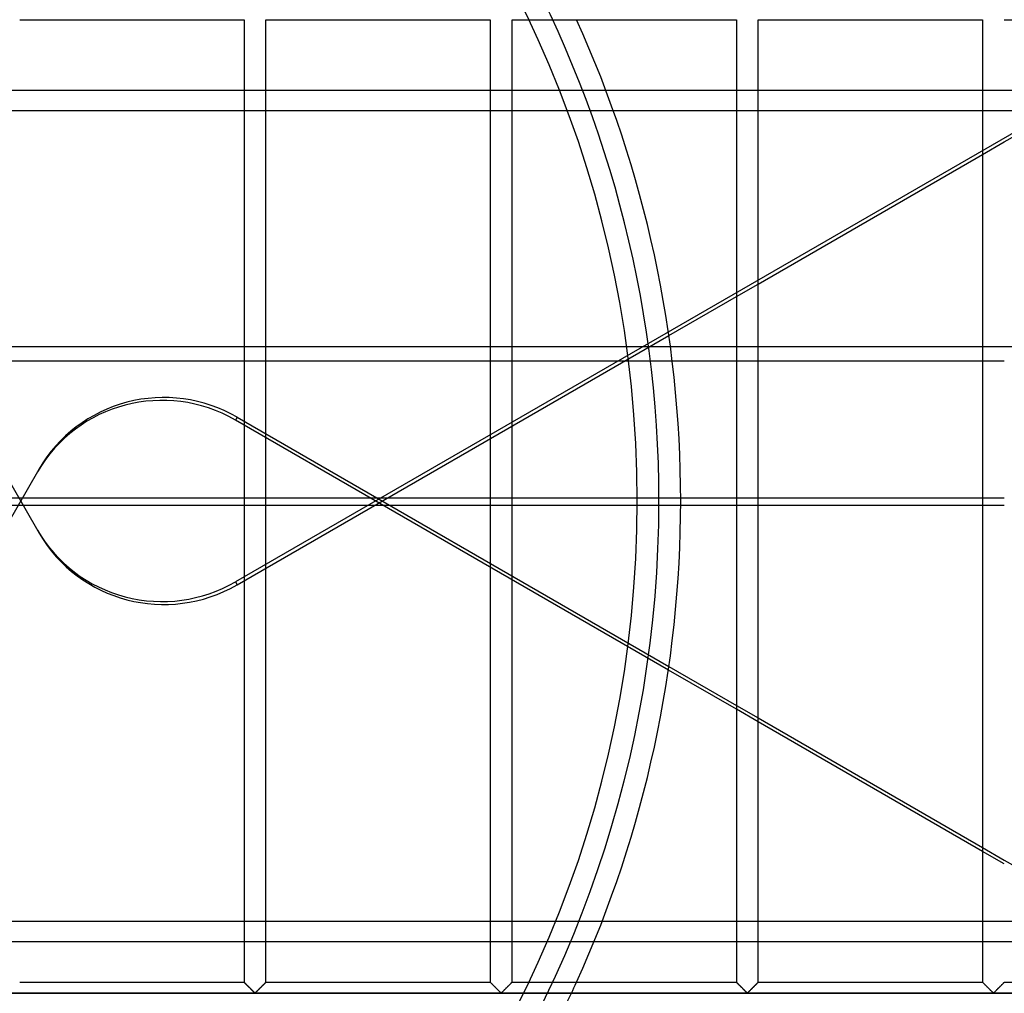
# Model space of a CAD drawing. Header units: millimetres. Extents: x -690 to 690, y -690 to 690.
# Tile 40 of 62: x 116 to 342, y -113 to 111. Entities that reach past the tile are written whole.
import ezdxf

# ---------------------------------------------------------------- set-up
doc = ezdxf.new("R2010")
doc.units = ezdxf.units.MM
doc.layers.add('MAIN-1', color=7, linetype='Continuous')
doc.layers.add('MAIN-2', color=7, linetype='Continuous')

msp = doc.modelspace()

# ---------------------------------------------------------------- linework, layer by layer
at = {"layer": 'MAIN-1'}
for p, q in [((115.83, 110.83), (167.5, 110.83)), ((167.5, 110.83), (167.5, -110.83)), ((172.5, -110.83), (172.5, 110.83)), ((172.5, 110.83), (224.17, 110.83)), ((224.17, 110.83), (224.17, -110.83)), ((229.17, -110.83), (229.17, 110.83)), ((229.17, 110.83), (280.83, 110.83)), ((280.83, 110.83), (280.83, -110.83)), ((285.83, -110.83), (285.83, 110.83)), ((285.83, 110.83), (337.5, 110.83)), ((337.5, 110.83), (337.5, -110.83)), ((342.5, 82.67), (391.28, 110.83)), ((342.5, 110.83), (394.17, 110.83)), ((285.83, 49.96), (337.5, 79.79)), ((265.28, 38.09), (280.83, 47.07)), ((266.05, 32.27), (280.83, 32.27)), ((285.83, 32.27), (337.5, 32.27)), ((280.83, 0.62), (268, 0.62)), ((337.5, 0.62), (285.83, 0.62)), ((268, -0.93), (280.83, -0.93)), ((285.83, -0.93), (337.5, -0.93)), ((265.28, -38.09), (280.83, -47.07)), ((280.83, -47.97), (265.16, -38.92)), ((285.83, -49.96), (337.5, -79.79)), ((337.5, -80.69), (285.83, -50.86)), ((342.5, -82.67), (391.28, -110.83)), ((115.83, -110.83), (167.5, -110.83)), ((167.5, -110.84), (167.5, -110.83)), ((167.51, -110.84), (167.5, -110.84)), ((167.52, -110.85), (167.51, -110.84)), ((167.54, -110.87), (167.52, -110.85)), ((167.56, -110.89), (167.54, -110.87)), ((167.58, -110.91), (167.56, -110.89)), ((167.61, -110.94), (167.58, -110.91)), ((167.64, -110.98), (167.61, -110.94)), ((167.68, -111.01), (167.64, -110.98)), ((167.72, -111.05), (167.68, -111.01)), ((167.76, -111.1), (167.72, -111.05)), ((172.33, -111), (172.26, -111.07)), ((172.39, -110.94), (172.33, -111)), ((172.44, -110.89), (172.39, -110.94)), ((172.47, -110.86), (172.44, -110.89)), ((172.49, -110.84), (172.47, -110.86)), ((172.5, -110.83), (172.49, -110.84)), ((172.5, -110.83), (224.17, -110.83)), ((224.17, -110.84), (224.17, -110.83)), ((224.18, -110.84), (224.17, -110.84)), ((224.19, -110.85), (224.18, -110.84)), ((224.2, -110.87), (224.19, -110.85)), ((224.22, -110.89), (224.2, -110.87)), ((224.25, -110.91), (224.22, -110.89)), ((224.28, -110.94), (224.25, -110.91)), ((224.31, -110.98), (224.28, -110.94)), ((224.35, -111.01), (224.31, -110.98)), ((224.39, -111.05), (224.35, -111.01)), ((224.43, -111.1), (224.39, -111.05)), ((229, -111), (228.93, -111.07)), ((229.06, -110.94), (229, -111)), ((229.1, -110.89), (229.06, -110.94)), ((229.14, -110.86), (229.1, -110.89)), ((229.16, -110.84), (229.14, -110.86)), ((229.17, -110.83), (229.16, -110.84)), ((229.17, -110.83), (280.83, -110.83)), ((280.84, -110.84), (280.83, -110.83)), ((280.85, -110.85), (280.84, -110.84)), ((280.84, -110.84), (280.84, -110.84)), ((280.87, -110.87), (280.85, -110.85)), ((280.89, -110.89), (280.87, -110.87)), ((280.92, -110.91), (280.89, -110.89)), ((280.94, -110.94), (280.92, -110.91)), ((280.98, -110.98), (280.94, -110.94)), ((281.01, -111.01), (280.98, -110.98)), ((281.05, -111.05), (281.01, -111.01)), ((281.1, -111.1), (281.05, -111.05)), ((285.66, -111), (285.59, -111.07)), ((285.72, -110.94), (285.66, -111)), ((285.77, -110.89), (285.72, -110.94)), ((285.8, -110.86), (285.77, -110.89)), ((285.83, -110.84), (285.8, -110.86)), ((285.83, -110.83), (285.83, -110.84)), ((285.83, -110.83), (337.5, -110.83)), ((337.5, -110.84), (337.5, -110.83)), ((337.51, -110.84), (337.5, -110.84)), ((337.52, -110.85), (337.51, -110.84)), ((337.54, -110.87), (337.52, -110.85)), ((337.56, -110.89), (337.54, -110.87)), ((337.58, -110.91), (337.56, -110.89)), ((337.61, -110.94), (337.58, -110.91)), ((337.64, -110.98), (337.61, -110.94)), ((337.68, -111.01), (337.64, -110.98)), ((337.72, -111.05), (337.68, -111.01)), ((337.76, -111.1), (337.72, -111.05)), ((342.33, -111), (342.26, -111.07)), ((342.39, -110.94), (342.33, -111)), ((342.44, -110.89), (342.39, -110.94)), ((342.47, -110.86), (342.44, -110.89)), ((342.49, -110.84), (342.47, -110.86)), ((342.5, -110.83), (342.49, -110.84)), ((342.5, -110.83), (394.17, -110.83)), ((167.81, -111.14), (167.76, -111.1)), ((167.86, -111.19), (167.81, -111.14)), ((167.91, -111.25), (167.86, -111.19)), ((167.97, -111.3), (167.91, -111.25)), ((168.03, -111.36), (167.97, -111.3)), ((168.08, -111.42), (168.03, -111.36)), ((168.14, -111.48), (168.08, -111.42)), ((168.2, -111.54), (168.14, -111.48)), ((168.27, -111.6), (168.2, -111.54)), ((168.33, -111.66), (168.27, -111.6)), ((168.39, -111.73), (168.33, -111.66)), ((168.46, -111.79), (168.39, -111.73)), ((168.53, -111.86), (168.46, -111.79)), ((168.59, -111.92), (168.53, -111.86)), ((168.66, -111.99), (168.59, -111.92)), ((168.73, -112.06), (168.66, -111.99)), ((168.8, -112.13), (168.73, -112.06)), ((168.87, -112.2), (168.8, -112.13)), ((168.94, -112.27), (168.87, -112.2)), ((169.01, -112.34), (168.94, -112.27)), ((169.07, -112.4), (169.01, -112.34)), ((169.14, -112.47), (169.07, -112.4)), ((169.21, -112.54), (169.14, -112.47)), ((169.27, -112.6), (169.21, -112.54)), ((169.34, -112.67), (169.27, -112.6)), ((169.41, -112.74), (169.34, -112.67)), ((169.47, -112.8), (169.41, -112.74)), ((169.53, -112.86), (169.47, -112.8)), ((169.59, -112.92), (169.53, -112.86)), ((169.65, -112.98), (169.59, -112.92)), ((169.71, -113.03), (169.65, -112.98)), ((169.77, -113.09), (169.71, -113.03)), ((169.82, -113.14), (169.77, -113.09)), ((169.87, -113.19), (169.82, -113.14)), ((169.93, -113.23), (169.87, -113.19)), ((170, -113.26), (169.93, -113.23)), ((170.11, -113.2), (170, -113.26)), ((170.21, -113.11), (170.11, -113.2)), ((170.3, -113.02), (170.21, -113.11)), ((170.4, -112.92), (170.3, -113.02)), ((170.51, -112.82), (170.4, -112.92)), ((170.62, -112.71), (170.51, -112.82)), ((170.74, -112.59), (170.62, -112.71)), ((170.85, -112.48), (170.74, -112.59)), ((170.97, -112.36), (170.85, -112.48)), ((171.09, -112.24), (170.97, -112.36)), ((171.21, -112.12), (171.09, -112.24)), ((171.33, -112), (171.21, -112.12)), ((171.45, -111.88), (171.33, -112)), ((171.57, -111.77), (171.45, -111.88)), ((171.68, -111.65), (171.57, -111.77)), ((171.79, -111.55), (171.68, -111.65)), ((171.89, -111.44), (171.79, -111.55)), ((171.99, -111.34), (171.89, -111.44)), ((172.09, -111.24), (171.99, -111.34)), ((172.18, -111.15), (172.09, -111.24)), ((172.26, -111.07), (172.18, -111.15)), ((224.48, -111.14), (224.43, -111.1)), ((224.53, -111.19), (224.48, -111.14)), ((224.58, -111.25), (224.53, -111.19)), ((224.64, -111.3), (224.58, -111.25)), ((224.69, -111.36), (224.64, -111.3)), ((224.75, -111.42), (224.69, -111.36)), ((224.81, -111.48), (224.75, -111.42)), ((224.87, -111.54), (224.81, -111.48)), ((224.93, -111.6), (224.87, -111.54)), ((225, -111.66), (224.93, -111.6)), ((225.06, -111.73), (225, -111.66)), ((225.13, -111.79), (225.06, -111.73)), ((225.19, -111.86), (225.13, -111.79)), ((225.26, -111.92), (225.19, -111.86)), ((225.33, -111.99), (225.26, -111.92)), ((225.4, -112.06), (225.33, -111.99)), ((225.47, -112.13), (225.4, -112.06)), ((225.53, -112.2), (225.47, -112.13)), ((225.6, -112.27), (225.53, -112.2)), ((225.67, -112.34), (225.6, -112.27)), ((225.74, -112.4), (225.67, -112.34)), ((225.81, -112.47), (225.74, -112.4)), ((225.88, -112.54), (225.81, -112.47)), ((225.94, -112.6), (225.88, -112.54)), ((226.01, -112.67), (225.94, -112.6)), ((226.07, -112.74), (226.01, -112.67)), ((226.14, -112.8), (226.07, -112.74)), ((226.2, -112.86), (226.14, -112.8)), ((226.26, -112.92), (226.2, -112.86)), ((226.32, -112.98), (226.26, -112.92)), ((226.38, -113.03), (226.32, -112.98)), ((226.43, -113.09), (226.38, -113.03)), ((226.49, -113.14), (226.43, -113.09)), ((226.54, -113.19), (226.49, -113.14)), ((226.59, -113.23), (226.54, -113.19)), ((226.67, -113.26), (226.59, -113.23)), ((226.78, -113.2), (226.67, -113.26)), ((226.87, -113.11), (226.78, -113.2)), ((226.97, -113.02), (226.87, -113.11)), ((227.07, -112.92), (226.97, -113.02)), ((227.18, -112.82), (227.07, -112.92)), ((227.29, -112.71), (227.18, -112.82)), ((227.4, -112.59), (227.29, -112.71)), ((227.52, -112.48), (227.4, -112.59)), ((227.64, -112.36), (227.52, -112.48)), ((227.76, -112.24), (227.64, -112.36)), ((227.88, -112.12), (227.76, -112.24)), ((228, -112), (227.88, -112.12)), ((228.12, -111.88), (228, -112)), ((228.23, -111.77), (228.12, -111.88)), ((228.34, -111.65), (228.23, -111.77)), ((228.45, -111.55), (228.34, -111.65)), ((228.56, -111.44), (228.45, -111.55)), ((228.66, -111.34), (228.56, -111.44)), ((228.76, -111.24), (228.66, -111.34)), ((228.85, -111.15), (228.76, -111.24)), ((228.93, -111.07), (228.85, -111.15)), ((281.14, -111.14), (281.1, -111.1)), ((281.19, -111.19), (281.14, -111.14)), ((281.25, -111.25), (281.19, -111.19)), ((281.3, -111.3), (281.25, -111.25)), ((281.36, -111.36), (281.3, -111.3)), ((281.42, -111.42), (281.36, -111.36)), ((281.48, -111.48), (281.42, -111.42)), ((281.54, -111.54), (281.48, -111.48)), ((281.6, -111.6), (281.54, -111.54)), ((281.66, -111.66), (281.6, -111.6)), ((281.73, -111.73), (281.66, -111.66)), ((281.79, -111.79), (281.73, -111.73)), ((281.86, -111.86), (281.79, -111.79)), ((281.93, -111.92), (281.86, -111.86)), ((281.99, -111.99), (281.93, -111.92)), ((282.06, -112.06), (281.99, -111.99)), ((282.13, -112.13), (282.06, -112.06)), ((282.2, -112.2), (282.13, -112.13)), ((282.27, -112.27), (282.2, -112.2)), ((282.34, -112.34), (282.27, -112.27)), ((282.41, -112.4), (282.34, -112.34)), ((282.47, -112.47), (282.41, -112.4)), ((282.54, -112.54), (282.47, -112.47)), ((282.61, -112.6), (282.54, -112.54)), ((282.67, -112.67), (282.61, -112.6)), ((282.74, -112.74), (282.67, -112.67)), ((282.8, -112.8), (282.74, -112.74)), ((282.87, -112.86), (282.8, -112.8)), ((282.93, -112.92), (282.87, -112.86)), ((282.99, -112.98), (282.93, -112.92)), ((283.04, -113.03), (282.99, -112.98)), ((283.1, -113.09), (283.04, -113.03)), ((283.15, -113.14), (283.1, -113.09)), ((283.21, -113.19), (283.15, -113.14)), ((283.26, -113.23), (283.21, -113.19)), ((283.33, -113.26), (283.26, -113.23)), ((283.45, -113.2), (283.33, -113.26)), ((283.54, -113.11), (283.45, -113.2)), ((283.64, -113.02), (283.54, -113.11)), ((283.74, -112.92), (283.64, -113.02)), ((283.84, -112.82), (283.74, -112.92)), ((283.96, -112.71), (283.84, -112.82)), ((284.07, -112.59), (283.96, -112.71)), ((284.19, -112.48), (284.07, -112.59)), ((284.3, -112.36), (284.19, -112.48)), ((284.42, -112.24), (284.3, -112.36)), ((284.54, -112.12), (284.42, -112.24)), ((284.66, -112), (284.54, -112.12)), ((284.78, -111.88), (284.66, -112)), ((284.9, -111.77), (284.78, -111.88)), ((285.01, -111.65), (284.9, -111.77)), ((285.12, -111.55), (285.01, -111.65)), ((285.23, -111.44), (285.12, -111.55)), ((285.33, -111.34), (285.23, -111.44)), ((285.42, -111.24), (285.33, -111.34)), ((285.51, -111.15), (285.42, -111.24)), ((285.59, -111.07), (285.51, -111.15)), ((337.81, -111.14), (337.76, -111.1)), ((337.86, -111.19), (337.81, -111.14)), ((337.91, -111.25), (337.86, -111.19)), ((337.97, -111.3), (337.91, -111.25)), ((338.03, -111.36), (337.97, -111.3)), ((338.08, -111.42), (338.03, -111.36)), ((338.14, -111.48), (338.08, -111.42)), ((338.2, -111.54), (338.14, -111.48)), ((338.27, -111.6), (338.2, -111.54)), ((338.33, -111.66), (338.27, -111.6)), ((338.39, -111.73), (338.33, -111.66)), ((338.46, -111.79), (338.39, -111.73)), ((338.53, -111.86), (338.46, -111.79)), ((338.59, -111.92), (338.53, -111.86)), ((338.66, -111.99), (338.59, -111.92)), ((338.73, -112.06), (338.66, -111.99)), ((338.8, -112.13), (338.73, -112.06)), ((338.87, -112.2), (338.8, -112.13)), ((338.94, -112.27), (338.87, -112.2)), ((339.01, -112.34), (338.94, -112.27)), ((339.07, -112.4), (339.01, -112.34)), ((339.14, -112.47), (339.07, -112.4)), ((339.21, -112.54), (339.14, -112.47)), ((339.27, -112.6), (339.21, -112.54)), ((339.34, -112.67), (339.27, -112.6)), ((339.41, -112.74), (339.34, -112.67)), ((339.47, -112.8), (339.41, -112.74)), ((339.53, -112.86), (339.47, -112.8)), ((339.59, -112.92), (339.53, -112.86)), ((339.65, -112.98), (339.59, -112.92)), ((339.71, -113.03), (339.65, -112.98)), ((339.77, -113.09), (339.71, -113.03)), ((339.82, -113.14), (339.77, -113.09)), ((339.87, -113.19), (339.82, -113.14)), ((339.93, -113.23), (339.87, -113.19)), ((340, -113.26), (339.93, -113.23)), ((340.11, -113.2), (340, -113.26)), ((340.21, -113.11), (340.11, -113.2)), ((340.3, -113.02), (340.21, -113.11)), ((340.4, -112.92), (340.3, -113.02)), ((340.51, -112.82), (340.4, -112.92)), ((340.62, -112.71), (340.51, -112.82)), ((340.74, -112.59), (340.62, -112.71)), ((340.85, -112.48), (340.74, -112.59)), ((340.97, -112.36), (340.85, -112.48)), ((341.09, -112.24), (340.97, -112.36)), ((341.21, -112.12), (341.09, -112.24)), ((341.33, -112), (341.21, -112.12)), ((341.45, -111.88), (341.33, -112)), ((341.57, -111.77), (341.45, -111.88)), ((341.68, -111.65), (341.57, -111.77)), ((341.79, -111.55), (341.68, -111.65)), ((341.89, -111.44), (341.79, -111.55)), ((341.99, -111.34), (341.89, -111.44)), ((342.09, -111.24), (341.99, -111.34)), ((342.18, -111.15), (342.09, -111.24)), ((342.26, -111.07), (342.18, -111.15)), ((680, -113.33), (-680, -113.33))]:
    msp.add_line(p, q, dxfattribs=at)
for start, end in [(0, 24.4285), (335.5715, 0)]:
    msp.add_arc((0, 0), 268, start, end, dxfattribs=at)
at = {"layer": 'MAIN-2'}
for p, q in [((618.73, 243.06), (165.49, -18.62)), ((-364.99, 94.64), (363.22, 94.64)), ((354.99, 89.88), (-354.99, 89.88)), ((337.5, 79.79), (342.5, 82.67)), ((280.83, 47.07), (285.83, 49.96)), ((93.74, 38.66), (120.33, -7.39)), ((165.88, -19.3), (265.28, 38.09)), ((667.5, 35.48), (-667.5, 35.48)), ((-266.05, 32.27), (266.05, 32.27)), ((280.83, 32.27), (285.83, 32.27)), ((337.5, 32.27), (342.5, 32.27)), ((165.88, 19.3), (165.49, 18.62)), ((265.16, -38.92), (165.49, 18.62)), ((165.88, 19.3), (265.28, -38.09)), ((120.33, 7.39), (119.94, 6.72)), ((119.94, 6.72), (93.35, -39.33)), ((268, 0.62), (-268, 0.62)), ((258, 0), (258, 0)), ((263, 0), (263, 0)), ((268, 0), (268, 0)), ((268, 0), (268, 0)), ((285.83, 0.62), (280.83, 0.62)), ((342.5, 0.62), (337.5, 0.62)), ((-268, -0.93), (268, -0.93)), ((280.83, -0.93), (285.83, -0.93)), ((337.5, -0.93), (342.5, -0.93)), ((165.49, -18.62), (165.88, -19.3)), ((280.83, -47.07), (285.83, -49.96)), ((285.83, -50.86), (280.83, -47.97)), ((337.5, -79.79), (342.5, -82.67)), ((342.5, -83.57), (337.5, -80.69)), ((-366.96, -96.79), (366.96, -96.79)), ((375.19, -101.55), (-375.19, -101.55)), ((167.5, -110.83), (167.51, -110.84)), ((167.51, -110.84), (167.52, -110.85)), ((167.52, -110.85), (167.54, -110.87)), ((167.54, -110.87), (167.57, -110.9)), ((167.57, -110.9), (167.61, -110.94)), ((167.61, -110.94), (167.66, -110.99)), ((167.66, -110.99), (167.71, -111.05)), ((167.71, -111.05), (167.77, -111.11)), ((172.23, -111.11), (172.29, -111.05)), ((172.29, -111.05), (172.34, -110.99)), ((172.34, -110.99), (172.39, -110.94)), ((172.39, -110.94), (172.43, -110.9)), ((172.43, -110.9), (172.46, -110.87)), ((172.46, -110.87), (172.48, -110.85)), ((172.48, -110.85), (172.49, -110.84)), ((172.49, -110.84), (172.5, -110.83)), ((224.17, -110.83), (224.17, -110.84)), ((224.17, -110.84), (224.19, -110.85)), ((224.19, -110.85), (224.21, -110.87)), ((224.21, -110.87), (224.24, -110.9)), ((224.24, -110.9), (224.28, -110.94)), ((224.28, -110.94), (224.33, -110.99)), ((224.33, -110.99), (224.38, -111.05)), ((224.38, -111.05), (224.44, -111.11)), ((228.89, -111.11), (228.95, -111.05)), ((228.95, -111.05), (229.01, -110.99)), ((229.01, -110.99), (229.06, -110.94)), ((229.06, -110.94), (229.09, -110.9)), ((229.09, -110.9), (229.13, -110.87)), ((229.13, -110.87), (229.15, -110.85)), ((229.15, -110.85), (229.16, -110.84)), ((229.16, -110.84), (229.17, -110.83)), ((280.83, -110.83), (280.84, -110.84)), ((280.84, -110.84), (280.85, -110.85)), ((280.85, -110.85), (280.87, -110.87)), ((280.87, -110.87), (280.91, -110.9)), ((280.91, -110.9), (280.94, -110.94)), ((280.94, -110.94), (280.99, -110.99)), ((280.99, -110.99), (281.05, -111.05)), ((281.05, -111.05), (281.11, -111.11)), ((285.56, -111.11), (285.62, -111.05)), ((285.62, -111.05), (285.67, -110.99)), ((285.67, -110.99), (285.72, -110.94)), ((285.72, -110.94), (285.76, -110.9)), ((285.76, -110.9), (285.79, -110.87)), ((285.79, -110.87), (285.81, -110.85)), ((285.81, -110.85), (285.83, -110.84)), ((285.83, -110.84), (285.83, -110.83)), ((337.5, -110.83), (337.51, -110.84)), ((337.51, -110.84), (337.52, -110.85)), ((337.52, -110.85), (337.54, -110.87)), ((337.54, -110.87), (337.57, -110.9)), ((337.57, -110.9), (337.61, -110.94)), ((337.61, -110.94), (337.66, -110.99)), ((337.66, -110.99), (337.71, -111.05)), ((337.71, -111.05), (337.77, -111.11)), ((342.23, -111.11), (342.29, -111.05)), ((342.29, -111.05), (342.34, -110.99)), ((342.34, -110.99), (342.39, -110.94)), ((342.39, -110.94), (342.43, -110.9)), ((342.43, -110.9), (342.46, -110.87)), ((342.46, -110.87), (342.48, -110.85)), ((342.48, -110.85), (342.49, -110.84)), ((342.49, -110.84), (342.5, -110.83)), ((167.77, -111.11), (167.84, -111.17)), ((167.84, -111.17), (167.92, -111.25)), ((167.92, -111.25), (167.99, -111.32)), ((167.99, -111.32), (168.07, -111.41)), ((168.07, -111.41), (168.16, -111.49)), ((168.16, -111.49), (168.24, -111.58)), ((168.24, -111.58), (168.33, -111.66)), ((168.33, -111.66), (168.42, -111.75)), ((168.42, -111.75), (168.52, -111.85)), ((168.52, -111.85), (168.61, -111.94)), ((168.61, -111.94), (168.71, -112.04)), ((168.71, -112.04), (168.8, -112.13)), ((168.8, -112.13), (168.9, -112.23)), ((168.9, -112.23), (169, -112.33)), ((169, -112.33), (169.09, -112.42)), ((169.09, -112.42), (169.19, -112.52)), ((169.19, -112.52), (169.28, -112.61)), ((169.28, -112.61), (169.37, -112.7)), ((169.37, -112.7), (169.46, -112.79)), ((169.46, -112.79), (169.55, -112.88)), ((169.55, -112.88), (169.63, -112.96)), ((169.63, -112.96), (169.71, -113.04)), ((169.71, -113.04), (169.79, -113.11)), ((169.79, -113.11), (169.87, -113.18)), ((169.87, -113.18), (169.94, -113.24)), ((169.94, -113.24), (170.06, -113.24)), ((170.06, -113.24), (170.13, -113.18)), ((170.13, -113.18), (170.21, -113.11)), ((170.21, -113.11), (170.29, -113.04)), ((170.29, -113.04), (170.37, -112.96)), ((170.37, -112.96), (170.45, -112.88)), ((170.45, -112.88), (170.54, -112.79)), ((170.54, -112.79), (170.63, -112.7)), ((170.63, -112.7), (170.72, -112.61)), ((170.72, -112.61), (170.81, -112.52)), ((170.81, -112.52), (170.91, -112.42)), ((170.91, -112.42), (171, -112.33)), ((171, -112.33), (171.1, -112.23)), ((171.1, -112.23), (171.2, -112.13)), ((171.2, -112.13), (171.29, -112.04)), ((171.29, -112.04), (171.39, -111.94)), ((171.39, -111.94), (171.48, -111.85)), ((171.48, -111.85), (171.58, -111.75)), ((171.58, -111.75), (171.67, -111.66)), ((171.67, -111.66), (171.76, -111.58)), ((171.76, -111.58), (171.84, -111.49)), ((171.84, -111.49), (171.93, -111.41)), ((171.93, -111.41), (172.01, -111.32)), ((172.01, -111.32), (172.08, -111.25)), ((172.08, -111.25), (172.16, -111.17)), ((172.16, -111.17), (172.23, -111.11)), ((224.44, -111.11), (224.51, -111.17)), ((224.51, -111.17), (224.58, -111.25)), ((224.58, -111.25), (224.66, -111.32)), ((224.66, -111.32), (224.74, -111.41)), ((224.74, -111.41), (224.82, -111.49)), ((224.82, -111.49), (224.91, -111.58)), ((224.91, -111.58), (225, -111.66)), ((225, -111.66), (225.09, -111.75)), ((225.09, -111.75), (225.18, -111.85)), ((225.18, -111.85), (225.28, -111.94)), ((225.28, -111.94), (225.37, -112.04)), ((225.37, -112.04), (225.47, -112.13)), ((225.47, -112.13), (225.57, -112.23)), ((225.57, -112.23), (225.66, -112.33)), ((225.66, -112.33), (225.76, -112.42)), ((225.76, -112.42), (225.85, -112.52)), ((225.85, -112.52), (225.95, -112.61)), ((225.95, -112.61), (226.04, -112.7)), ((226.04, -112.7), (226.13, -112.79)), ((226.13, -112.79), (226.22, -112.88)), ((226.22, -112.88), (226.3, -112.96)), ((226.3, -112.96), (226.38, -113.04)), ((226.38, -113.04), (226.46, -113.11)), ((226.46, -113.11), (226.53, -113.18)), ((226.53, -113.18), (226.61, -113.24)), ((226.61, -113.24), (226.72, -113.24)), ((226.72, -113.24), (226.8, -113.18)), ((226.8, -113.18), (226.87, -113.11)), ((226.87, -113.11), (226.95, -113.04)), ((226.95, -113.04), (227.03, -112.96)), ((227.03, -112.96), (227.12, -112.88)), ((227.12, -112.88), (227.2, -112.79)), ((227.2, -112.79), (227.29, -112.7)), ((227.29, -112.7), (227.39, -112.61)), ((227.39, -112.61), (227.48, -112.52)), ((227.48, -112.52), (227.57, -112.42)), ((227.57, -112.42), (227.67, -112.33)), ((227.67, -112.33), (227.77, -112.23)), ((227.77, -112.23), (227.86, -112.13)), ((227.86, -112.13), (227.96, -112.04)), ((227.96, -112.04), (228.06, -111.94)), ((228.06, -111.94), (228.15, -111.85)), ((228.15, -111.85), (228.24, -111.75)), ((228.24, -111.75), (228.33, -111.66)), ((228.33, -111.66), (228.42, -111.58)), ((228.42, -111.58), (228.51, -111.49)), ((228.51, -111.49), (228.59, -111.41)), ((228.59, -111.41), (228.67, -111.32)), ((228.67, -111.32), (228.75, -111.25)), ((228.75, -111.25), (228.82, -111.17)), ((228.82, -111.17), (228.89, -111.11)), ((281.11, -111.11), (281.18, -111.17)), ((281.18, -111.17), (281.25, -111.25)), ((281.25, -111.25), (281.33, -111.32)), ((281.33, -111.32), (281.41, -111.41)), ((281.41, -111.41), (281.49, -111.49)), ((281.49, -111.49), (281.58, -111.58)), ((281.58, -111.58), (281.67, -111.66)), ((281.67, -111.66), (281.76, -111.75)), ((281.76, -111.75), (281.85, -111.85)), ((281.85, -111.85), (281.94, -111.94)), ((281.94, -111.94), (282.04, -112.04)), ((282.04, -112.04), (282.14, -112.13)), ((282.14, -112.13), (282.23, -112.23)), ((282.23, -112.23), (282.33, -112.33)), ((282.33, -112.33), (282.43, -112.42)), ((282.43, -112.42), (282.52, -112.52)), ((282.52, -112.52), (282.61, -112.61)), ((282.61, -112.61), (282.71, -112.7)), ((282.71, -112.7), (282.8, -112.79)), ((282.8, -112.79), (282.88, -112.88)), ((282.88, -112.88), (282.97, -112.96)), ((282.97, -112.96), (283.05, -113.04)), ((283.05, -113.04), (283.13, -113.11)), ((283.13, -113.11), (283.2, -113.18)), ((283.2, -113.18), (283.28, -113.24)), ((283.28, -113.24), (283.39, -113.24)), ((283.39, -113.24), (283.47, -113.18)), ((283.47, -113.18), (283.54, -113.11)), ((283.54, -113.11), (283.62, -113.04)), ((283.62, -113.04), (283.7, -112.96)), ((283.7, -112.96), (283.78, -112.88)), ((283.78, -112.88), (283.87, -112.79)), ((283.87, -112.79), (283.96, -112.7)), ((283.96, -112.7), (284.05, -112.61)), ((284.05, -112.61), (284.15, -112.52)), ((284.15, -112.52), (284.24, -112.42)), ((284.24, -112.42), (284.34, -112.33)), ((284.34, -112.33), (284.43, -112.23)), ((284.43, -112.23), (284.53, -112.13)), ((284.53, -112.13), (284.63, -112.04)), ((284.63, -112.04), (284.72, -111.94)), ((284.72, -111.94), (284.82, -111.85)), ((284.82, -111.85), (284.91, -111.75)), ((284.91, -111.75), (285, -111.66)), ((285, -111.66), (285.09, -111.58)), ((285.09, -111.58), (285.18, -111.49)), ((285.18, -111.49), (285.26, -111.41)), ((285.26, -111.41), (285.34, -111.32)), ((285.34, -111.32), (285.42, -111.25)), ((285.42, -111.25), (285.49, -111.17)), ((285.49, -111.17), (285.56, -111.11)), ((337.77, -111.11), (337.84, -111.17)), ((337.84, -111.17), (337.92, -111.25)), ((337.92, -111.25), (337.99, -111.32)), ((337.99, -111.32), (338.07, -111.41)), ((338.07, -111.41), (338.16, -111.49)), ((338.16, -111.49), (338.24, -111.58)), ((338.24, -111.58), (338.33, -111.66)), ((338.33, -111.66), (338.42, -111.75)), ((338.42, -111.75), (338.52, -111.85)), ((338.52, -111.85), (338.61, -111.94)), ((338.61, -111.94), (338.71, -112.04)), ((338.71, -112.04), (338.8, -112.13)), ((338.8, -112.13), (338.9, -112.23)), ((338.9, -112.23), (339, -112.33)), ((339, -112.33), (339.09, -112.42)), ((339.09, -112.42), (339.19, -112.52)), ((339.19, -112.52), (339.28, -112.61)), ((339.28, -112.61), (339.37, -112.7)), ((339.37, -112.7), (339.46, -112.79)), ((339.46, -112.79), (339.55, -112.88)), ((339.55, -112.88), (339.63, -112.96)), ((339.63, -112.96), (339.71, -113.04)), ((339.71, -113.04), (339.79, -113.11)), ((339.79, -113.11), (339.87, -113.18)), ((339.87, -113.18), (339.94, -113.24)), ((339.94, -113.24), (340.06, -113.24)), ((340.06, -113.24), (340.13, -113.18)), ((340.13, -113.18), (340.21, -113.11)), ((340.21, -113.11), (340.29, -113.04)), ((340.29, -113.04), (340.37, -112.96)), ((340.37, -112.96), (340.45, -112.88)), ((340.45, -112.88), (340.54, -112.79)), ((340.54, -112.79), (340.63, -112.7)), ((340.63, -112.7), (340.72, -112.61)), ((340.72, -112.61), (340.81, -112.52)), ((340.81, -112.52), (340.91, -112.42)), ((340.91, -112.42), (341, -112.33)), ((341, -112.33), (341.1, -112.23)), ((341.1, -112.23), (341.2, -112.13)), ((341.2, -112.13), (341.29, -112.04)), ((341.29, -112.04), (341.39, -111.94)), ((341.39, -111.94), (341.48, -111.85)), ((341.48, -111.85), (341.58, -111.75)), ((341.58, -111.75), (341.67, -111.66)), ((341.67, -111.66), (341.76, -111.58)), ((341.76, -111.58), (341.84, -111.49)), ((341.84, -111.49), (341.93, -111.41)), ((341.93, -111.41), (342.01, -111.32)), ((342.01, -111.32), (342.08, -111.25)), ((342.08, -111.25), (342.16, -111.17)), ((342.16, -111.17), (342.23, -111.11)), ((-677.5, -113.33), (677.5, -113.33))]:
    msp.add_line(p, q, dxfattribs=at)
for radius, start, end in [(258, 0, 180), (263, 0, 59.59), (258, 180, 0), (263, 211.2369, 0), (268, 334.3919, 335.5715)]:
    msp.add_arc((0, 0), radius, start, end, dxfattribs=at)
for centre, major_axis, start_param, end_param in [((149.34, -9.36), (29.01, -16.75), 1.570796, 3.141593), ((148.95, -10.03), (-29.01, 16.75), -1.570796, 0), ((148.95, 10.03), (29.01, 16.75), -3.141593, -1.570796), ((149.34, 9.36), (-29.01, -16.75), 0, 1.570796)]:
    msp.add_ellipse(centre, major_axis=major_axis, ratio=0.987688, start_param=start_param, end_param=end_param, dxfattribs=at)

doc.saveas('drawing.dxf')
